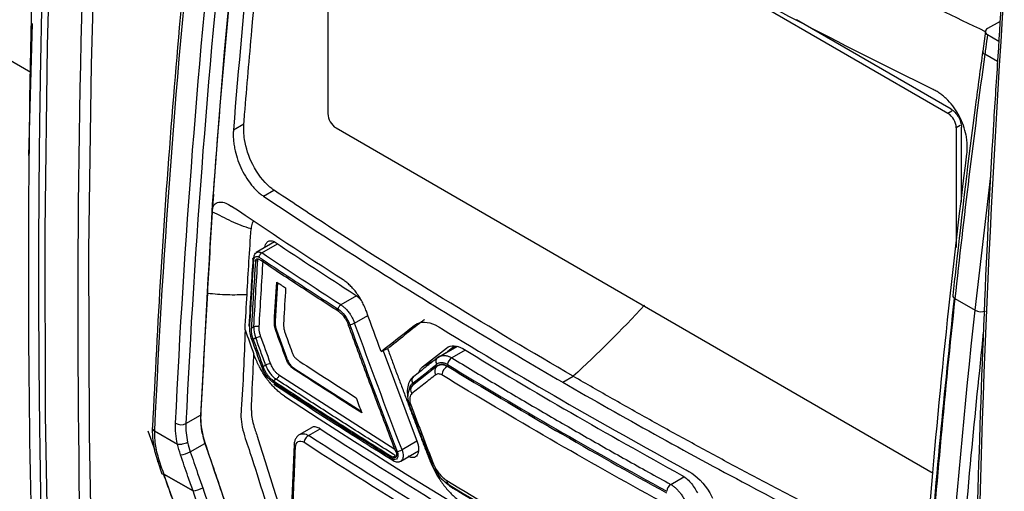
# Model space of a CAD drawing. Header units: millimetres. Extents: x -1111 to 1147, y -743 to 1146.
# Tile 180 of 203: x 824 to 891, y 824 to 856. Entities that reach past the tile are written whole.
import ezdxf

# ---------------------------------------------------------------- set-up
doc = ezdxf.new("R2010")
doc.units = ezdxf.units.MM

msp = doc.modelspace()

# ---------------------------------------------------------------- linework, layer by layer
at = {"color": 250, "linetype": 'Continuous', "lineweight": 25}
for p, q in [((824.627, 852.574), (782.586, 876.844)), ((890.617, 853.315), (889.748, 853.816)), ((887.506, 849.937), (887.235, 849.781)), ((888.071, 848.957), (887.8, 848.801)), ((889.089, 836.36), (890.166, 845.516)), ((840.392, 840.261), (841.474, 840.884)), ((846.852, 837.331), (845.797, 836.723)), ((846.731, 835.483), (847.637, 836.004)), ((852.408, 833.146), (853.713, 833.898)), ((854.284, 833.644), (853.363, 833.113)), ((851.376, 832.494), (852.134, 832.931)), ((841.568, 831.944), (849.481, 826.886)), ((850.984, 827.423), (849.967, 826.838)), ((868.311, 824.484), (869.213, 825.004))]:
    msp.add_line(p, q, dxfattribs=at)
at = {"color": 7, "linetype": 'Continuous', "lineweight": 25}
for p, q in [((887.235, 849.781), (845.487, 873.881)), ((844.921, 873.554), (844.899, 849.764)), ((824.714, 855.903), (824.479, 846.919)), ((887.447, 850.067), (876.894, 856.159)), ((890.795, 856.052), (889.936, 855.557)), ((889.792, 855.375), (889.604, 854.017)), ((889.93, 855.146), (890.707, 854.698)), ((838.458, 848.664), (839.171, 849.074)), ((845.464, 848.784), (886.229, 825.251)), ((887.8, 848.801), (887.792, 840.628)), ((888.149, 843.727), (888.153, 848.841)), ((837.064, 844.3), (837.099, 844.279)), ((840.511, 844.134), (841.223, 844.544)), ((836.99, 843.076), (837.025, 843.055)), ((836.992, 843.267), (837.027, 843.247)), ((841.264, 841.016), (840.013, 840.296)), ((840.122, 839.778), (839.957, 839.684)), ((841.467, 838.248), (841.304, 835.616)), ((887.711, 837.156), (889.089, 836.36)), ((841.304, 835.616), (841.253, 835.587)), ((839.685, 835.133), (839.85, 835.228)), ((841.405, 834.997), (841.354, 834.968)), ((841.405, 834.997), (842.081, 833.142)), ((839.984, 834.473), (839.81, 834.373)), ((848.672, 833.601), (850.999, 827.382)), ((853.758, 833.896), (852.632, 833.248)), ((853.548, 833.903), (853.068, 833.526)), ((842.081, 833.142), (842.028, 833.111)), ((852.541, 833.224), (852.352, 833.102)), ((840.485, 832.515), (840.658, 832.616)), ((842.661, 832.359), (842.604, 832.326)), ((842.661, 832.359), (847.175, 829.474)), ((852.329, 832.523), (850.69, 831.234)), ((852.382, 832.557), (852.329, 832.523)), ((841.378, 831.658), (841.192, 831.549)), ((860.945, 831.447), (861.654, 831.856)), ((850.417, 830.032), (850.46, 829.908)), ((835.214, 828.626), (836.214, 829.202)), ((832.623, 828.136), (833.092, 826.827)), ((832.923, 828.359), (832.922, 828.323)), ((833.068, 828.133), (834.642, 827.224)), ((843.781, 828.35), (842.946, 827.869)), ((843.588, 827.817), (844.382, 828.274)), ((834.642, 827.224), (834.642, 827.224)), ((835.51, 826.7), (836.511, 827.277)), ((842.601, 827.196), (842.395, 822.146)), ((849.879, 826.071), (851.095, 826.772)), ((849.341, 826.34), (849.527, 826.448)), ((833.294, 826.04), (833.581, 825.212)), ((851.967, 825.967), (851.968, 825.965)), ((833.581, 825.212), (833.581, 825.211)), ((835.701, 824.037), (833.7, 825.192)), ((833.7, 825.192), (835.701, 824.037)), ((853.133, 824.492), (853.125, 824.497))]:
    msp.add_line(p, q, dxfattribs=at)
at = {"color": 7, "linetype": 'Continuous', "lineweight": 25, "flags": 128}
for points in [[(826.288, 804.524), (825.865, 816.82), (825.637, 829.237), (825.606, 841.769), (825.772, 854.413), (826.134, 867.165), (826.693, 880.021), (827.447, 892.977), (828.398, 906.028)], [(831.321, 904.123), (830.418, 891.671), (829.663, 878.715), (829.104, 865.859), (828.742, 853.107), (828.576, 840.462), (828.607, 827.93), (828.835, 815.514), (829.045, 808.691)], [(841.241, 883.45), (840.561, 878.491), (839.926, 873.55), (839.336, 868.626), (838.791, 863.721), (838.291, 858.835), (837.837, 853.97), (837.428, 849.124), (837.064, 844.3)], [(837.064, 844.3), (837.055, 844.171), (837.046, 844.042), (837.037, 843.912), (837.027, 843.783), (837.018, 843.654), (837.01, 843.525), (837.001, 843.396), (836.992, 843.267)], [(833.7, 825.192), (833.645, 825.189), (833.606, 825.194), (833.584, 825.206), (833.581, 825.211)]]:
    msp.add_lwpolyline(points, dxfattribs=at)
at = {"color": 250, "linetype": 'Continuous', "lineweight": 25, "flags": 128}
for points in [[(850.417, 830.032), (850.42, 830.025), (850.442, 830.012), (850.48, 830.004), (850.533, 830.003)], [(850.458, 829.908), (850.46, 829.905), (850.478, 829.902), (850.513, 829.905), (850.562, 829.915)], [(833.7, 825.192), (833.645, 825.19), (833.606, 825.194), (833.584, 825.206), (833.581, 825.212)]]:
    msp.add_lwpolyline(points, dxfattribs=at)
at = {"color": 250, "linetype": 'Continuous', "lineweight": 25}
for centre, radius, start, end in [((889.826, 854.027), 0.225, 181.74404, 249.59961), ((887.794, 837.37), 0.23, 182.69173, 248.78331), ((852.622, 832.212), 0.428, 133.30242, 215.75447), ((850.983, 830.921), 0.429, 133.13887, 215.59443), ((833.142, 828.342), 0.221, 184.56546, 250.51622), ((852.009, 826.099), 0.14, 252.97773, 296.48895), ((853.295, 824.704), 0.267, 171.07638, 230.72444), ((853.535, 824.379), 0.169, 190.8926, 237.05326)]:
    msp.add_arc(centre, radius, start, end, dxfattribs=at)
at = {"color": 7, "linetype": 'Continuous', "lineweight": 25}
for centre, radius, start, end in [((846.126, 849.818), 1.228, 182.54264, 237.38675), ((886.573, 848.746), 1.228, 2.54264, 57.38675), ((889.505, 837.131), 0.876, 241.69431, 289.21965), ((852.607, 832.875), 0.336, 126.18474, 216.04101), ((853.679, 832.594), 0.608, 121.28367, 174.3989), ((853.431, 831.88), 0.749, 118.46138, 174.70682), ((850.968, 831.585), 0.337, 126.04828, 215.86777), ((834.885, 829.365), 0.809, 242.20548, 293.9941), ((834.518, 828.678), 2.213, 278.64456, 296.63573), ((834.206, 825.171), 0.506, 177.60608, 177.66658), ((835.372, 826.193), 2.181, 278.6612, 296.93135), ((835.371, 826.202), 2.19, 278.65686, 296.85264), ((836.207, 824.016), 0.506, 177.60609, 177.66658), ((868.668, 823.96), 0.634, 124.22912, 174.9255)]:
    msp.add_arc(centre, radius, start, end, dxfattribs=at)
for points in [[(828.131, 917.803), (825.921, 893.538), (824.706, 869.721), (824.494, 846.469)], [(828.552, 803.194), (827.854, 819.539), (827.512, 852.807), (829.26, 887.224), (830.66, 904.721)], [(841.119, 874.382), (840.024, 865.722), (839.137, 857.144), (838.458, 848.664)], [(891.896, 869.371), (890.495, 851.874), (888.747, 817.458), (889.09, 784.19), (889.788, 767.846)], [(836.056, 866.975), (834.63, 853.842), (833.651, 840.9), (833.069, 828.163)], [(834.508, 828.649), (835.096, 840.973), (836.057, 853.486), (837.435, 866.179)], [(838.139, 866.123), (836.762, 853.441), (835.802, 840.939), (835.214, 828.626)], [(889.748, 853.816), (888.988, 848.231), (888.31, 842.677), (887.711, 837.156)], [(885.866, 821.3), (886.545, 829.78), (887.432, 838.359), (888.527, 847.018)], [(824.494, 846.469), (824.472, 844.008), (824.461, 841.554), (824.461, 839.106)], [(837.099, 844.279), (837.075, 843.935), (837.051, 843.591), (837.027, 843.247)], [(836.99, 843.076), (836.691, 838.086), (836.432, 833.462), (836.214, 829.202)], [(836.701, 837.518), (836.805, 839.338), (836.912, 841.167), (837.025, 843.055)], [(836.992, 843.267), (836.994, 843.205), (836.994, 843.141), (836.99, 843.076)], [(837.025, 843.055), (837.029, 843.121), (837.03, 843.185), (837.027, 843.247)], [(845.954, 838.422), (843.372, 840.075), (840.831, 841.748), (838.33, 843.442)], [(839.386, 837.433), (839.472, 838.924), (839.565, 840.419), (839.664, 841.916)], [(841.309, 840.993), (843.089, 839.803), (844.89, 838.623), (846.711, 837.454)], [(845.797, 836.723), (843.975, 837.892), (842.174, 839.071), (840.392, 840.261)], [(840.216, 835.208), (840.299, 836.72), (840.39, 838.236), (840.488, 839.755)], [(824.461, 839.106), (824.461, 827.743), (824.703, 816.519), (825.186, 805.449)], [(841.253, 835.587), (841.304, 836.484), (841.358, 837.383), (841.414, 838.283)], [(841.414, 838.283), (841.617, 838.148), (841.82, 838.013), (842.023, 837.879)], [(842.023, 837.879), (841.977, 837.122), (841.931, 836.366), (841.888, 835.612)], [(839.253, 835.024), (839.295, 835.826), (839.34, 836.629), (839.386, 837.433)], [(848.54, 833.541), (848.202, 834.454), (847.867, 835.368), (847.534, 836.284)], [(866.528, 836.705), (864.94, 834.996), (863.314, 833.378), (861.654, 831.856)], [(886.102, 797.544), (886.684, 810.283), (887.663, 823.225), (889.089, 836.36)], [(849.967, 826.838), (848.864, 829.708), (847.786, 832.59), (846.731, 835.483)], [(839.253, 835.024), (839.451, 834.473), (839.65, 833.923), (839.849, 833.373)], [(839.715, 834.375), (839.611, 834.663), (839.561, 834.961), (839.576, 835.221)], [(839.85, 835.228), (839.84, 834.997), (839.887, 834.731), (839.984, 834.473)], [(842.028, 833.111), (841.802, 833.73), (841.577, 834.348), (841.354, 834.968)], [(846.402, 835.368), (847.456, 832.473), (848.536, 829.59), (849.639, 826.718)], [(848.54, 833.541), (849.285, 834.129), (850.035, 834.72), (850.79, 835.314)], [(840.389, 832.516), (840.163, 833.136), (839.938, 833.755), (839.715, 834.375)], [(840.991, 832.732), (840.765, 833.35), (840.541, 833.969), (840.317, 834.588)], [(842.006, 834.738), (842.152, 834.335), (842.299, 833.932), (842.446, 833.53)], [(851.376, 832.494), (851.919, 832.922), (852.465, 833.351), (853.014, 833.782)], [(854.107, 833.746), (858.963, 830.797), (863.946, 827.92), (869.055, 825.117)], [(842.989, 832.87), (844.263, 832.039), (845.545, 831.213), (846.838, 830.392)], [(847.218, 829.359), (845.666, 830.341), (844.128, 831.33), (842.604, 832.326)], [(850.695, 831.388), (851.239, 831.816), (851.786, 832.246), (852.335, 832.678)], [(853.074, 832.653), (857.935, 829.701), (862.922, 826.822), (868.036, 824.016)], [(849.33, 826.23), (846.57, 827.945), (843.852, 829.683), (841.176, 831.442)], [(867.652, 823.309), (862.538, 826.115), (857.547, 828.996), (852.685, 831.949)], [(841.936, 830.51), (854.575, 822.197), (868.146, 814.362), (882.548, 807.065)], [(846.838, 830.392), (846.964, 830.047), (847.091, 829.703), (847.218, 829.359)], [(839.684, 829.529), (839.674, 829.235), (839.734, 828.903), (839.824, 828.575)], [(834.642, 827.224), (834.531, 827.723), (834.486, 828.199), (834.508, 828.649)], [(835.214, 828.626), (835.193, 828.223), (835.231, 827.8), (835.328, 827.355)], [(844.382, 828.274), (847.486, 826.259), (850.645, 824.273), (853.857, 822.315)], [(853.065, 821.859), (849.852, 823.816), (846.693, 825.802), (843.588, 827.817)], [(834.851, 826.491), (834.766, 826.735), (834.697, 826.981), (834.642, 827.224)], [(835.328, 827.355), (835.375, 827.137), (835.436, 826.919), (835.51, 826.7)], [(842.489, 821.992), (842.558, 823.665), (842.625, 825.34), (842.694, 827.011)], [(843.289, 827.353), (846.397, 825.336), (849.559, 823.348), (852.775, 821.389)], [(849.967, 826.838), (850.024, 826.697), (850.054, 826.55), (850.049, 826.423)], [(849.328, 826.219), (849.329, 826.222), (849.329, 826.226), (849.33, 826.23)], [(849.558, 826.682), (849.583, 826.616), (849.596, 826.546), (849.593, 826.486)], [(853.031, 824.745), (857.422, 822.096), (861.913, 819.503), (866.501, 816.968)]]:
    msp.add_open_spline(points, degree=3, dxfattribs=at)
for points, knots in [([(827.958, 906.971), (827.894, 906.17), (827.766, 904.569), (827.583, 902.17), (827.407, 899.775), (827.237, 897.384), (827.073, 894.996), (826.917, 892.611), (826.766, 890.23), (826.623, 887.852), (826.486, 885.477), (826.356, 883.106), (826.233, 880.739), (826.116, 878.374), (826.006, 876.014), (825.903, 873.656), (825.806, 871.302), (825.716, 868.952), (825.633, 866.605), (825.556, 864.261), (825.486, 861.92), (825.423, 859.584), (825.366, 857.25), (825.316, 854.92), (825.273, 852.593), (825.236, 850.27), (825.206, 847.95), (825.183, 845.634), (825.166, 843.321), (825.156, 841.011), (825.155, 839.474), (825.154, 838.706)], [0, 0, 0, 0, 0.0345067, 0.0690083, 0.1035051, 0.1379975, 0.172486, 0.2069708, 0.2414525, 0.2759312, 0.3104075, 0.3448818, 0.3793543, 0.4138254, 0.4482957, 0.4827653, 0.5172348, 0.5517044, 0.5861746, 0.6206458, 0.6551183, 0.6895925, 0.7240688, 0.7585476, 0.7930292, 0.8275141, 0.8620025, 0.896495, 0.9309918, 0.9654933, 1, 1, 1, 1]), ([(837.099, 844.279), (837.383, 848.288), (838.08, 856.759), (839.457, 869.808), (840.632, 878.875), (841.276, 883.43)], [0, 0, 0, 0, 0.2270884, 0.4770884, 0.7270884, 0.7270884, 0.7270884, 0.7270884]), ([(839.177, 849.071), (839.188, 849.287), (839.366, 851.41), (839.903, 857.783), (840.748, 865.931), (841.544, 872.417), (841.811, 874.58), (841.844, 874.792)], [0.3515546, 0.3515546, 0.3515546, 0.3515546, 0.3589463, 0.4254874, 0.5733642, 0.6399419, 0.6473367, 0.6473367, 0.6473367, 0.6473367]), ([(891.753, 869.589), (891.576, 867.359), (891.154, 862.03), (890.83, 856.748), (890.641, 853.676)], [0, 0, 0, 0, 0.418559, 1, 1, 1, 1]), ([(835.928, 867.184), (835.705, 865.14), (835.086, 859.46), (834.264, 850.04), (833.464, 839.132), (833.104, 831.888), (832.929, 828.367)], [0, 0, 0, 0, 0.1556885, 0.4324672, 0.7241547, 1, 1, 1, 1]), ([(886.231, 851.408), (883.033, 852.967), (875.486, 856.781), (868.221, 860.775), (864.089, 863.16), (864.089, 863.16)], [0.0709066, 0.0709066, 0.0709066, 0.0709066, 0.25, 0.5, 0.500022, 0.500022, 0.500022, 0.500022]), ([(889.93, 855.146), (889.89, 854.855), (889.85, 854.563), (889.81, 854.272), (889.789, 854.12), (889.769, 853.968), (889.748, 853.816)], [0, 0, 0, 0, 0.001, 0.001, 0.001, 0.001521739, 0.001521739, 0.001521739, 0.001521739]), ([(889.936, 855.557), (889.842, 855.503), (889.787, 855.428), (889.784, 855.276), (889.836, 855.2), (889.93, 855.146)], [0, 0, 0, 0, 0.5, 0.5, 1, 1, 1, 1]), ([(889.608, 854.019), (889.442, 852.801), (888.766, 847.836), (888.1, 842.286), (887.633, 837.972), (887.566, 837.359)], [0, 0, 0, 0, 0.218179, 0.88903, 1, 1, 1, 1]), ([(890.641, 853.676), (890.538, 852.131), (890.127, 845.961), (889.635, 835.279), (889.17, 821.638), (888.938, 808.122), (888.948, 794.745), (889.05, 785.57), (889.207, 780.893), (889.217, 780.589)], [0, 0, 0, 0, 0.0618364, 0.2468961, 0.4319563, 0.6170169, 0.8020779, 0.9871392, 1, 1, 1, 1]), ([(888.527, 847.018), (888.534, 847.077), (888.547, 847.193), (888.556, 847.371), (888.556, 847.551), (888.549, 847.734), (888.532, 847.918), (888.507, 848.105), (888.447, 848.448), (888.31, 848.949), (888.032, 849.583), (887.672, 850.171), (887.31, 850.6), (886.996, 850.899), (886.749, 851.097), (886.494, 851.27), (886.319, 851.362), (886.231, 851.408)], [0, 0, 0, 0, 0.036193, 0.072076, 0.107759, 0.143356, 0.178978, 0.214741, 0.250755, 0.375656, 0.500256, 0.625076, 0.749837, 0.812611, 0.87481, 0.937064, 1, 1, 1, 1]), ([(887.447, 850.067), (887.632, 849.96), (887.816, 849.765), (888.078, 849.312), (888.154, 849.055), (888.153, 848.841)], [0, 0, 0, 0, 0.5, 0.5, 1, 1, 1, 1]), ([(841.224, 844.547), (841.129, 844.613), (840.581, 845.004), (840.085, 845.672), (839.504, 846.83), (839.312, 847.425), (839.158, 848.377), (839.159, 848.729), (839.177, 849.071), (839.177, 849.071)], [0.64733674, 0.64733674, 0.64733674, 0.64733674, 0.65166476, 0.67236806, 0.67236806, 0.69049425, 0.69049425, 0.70219771, 0.70219946, 0.70219946, 0.70219946, 0.70219946]), ([(838.458, 848.664), (838.454, 848.607), (838.447, 848.493), (838.444, 848.317), (838.449, 848.139), (838.461, 847.958), (838.48, 847.774), (838.507, 847.587), (838.568, 847.243), (838.698, 846.737), (838.948, 846.09), (839.266, 845.481), (839.581, 845.027), (839.853, 844.705), (840.066, 844.487), (840.286, 844.293), (840.436, 844.187), (840.511, 844.134)], [0, 0, 0, 0, 0.036062, 0.071854, 0.107489, 0.143079, 0.178739, 0.214583, 0.250723, 0.375444, 0.500215, 0.625071, 0.749835, 0.812747, 0.875004, 0.937217, 1, 1, 1, 1]), ([(861.654, 831.856), (856.018, 835.137), (849.248, 839.235), (842.669, 843.586), (841.354, 844.457), (841.224, 844.547)], [0.7021995, 0.7021995, 0.7021995, 0.7021995, 0.9404274, 0.9940428, 1, 1, 1, 1]), ([(837.027, 843.247), (837.044, 843.325), (837.069, 843.396), (837.133, 843.518), (837.173, 843.571), (837.309, 843.694), (837.424, 843.733), (837.668, 843.74), (837.8, 843.71), (838.063, 843.606), (838.197, 843.532), (838.33, 843.442)], [0, 0, 0, 0, 0.125, 0.125, 0.25, 0.25, 0.5, 0.5, 0.75, 0.75, 1, 1, 1, 1]), ([(840.511, 844.134), (843.235, 842.315), (849.891, 838.002), (856.815, 833.831), (860.945, 831.447)], [0.500022, 0.500022, 0.500022, 0.500022, 0.678322, 0.9283, 0.9283, 0.9283, 0.9283]), ([(839.664, 841.916), (839.434, 841.979), (839.207, 842.051), (838.763, 842.219), (838.544, 842.313), (838.112, 842.517), (837.896, 842.625), (837.466, 842.847), (837.247, 842.954), (837.025, 843.055)], [0, 0, 0, 0, 0.25, 0.25, 0.5, 0.5, 0.75, 0.75, 1, 1, 1, 1]), ([(839.82, 842.461), (839.766, 842.35), (839.689, 842.191), (839.67, 841.98), (839.664, 841.916)], [0, 0, 0, 0, 0.700386, 1, 1, 1, 1]), ([(840.611, 840.64), (840.622, 840.71), (840.646, 840.869), (840.768, 841.032), (840.945, 841.113), (841.136, 841.093), (841.259, 841.022), (841.309, 840.993)], [0, 0, 0, 0, 0.174784, 0.399881, 0.624263, 0.848303, 1, 1, 1, 1]), ([(839.86, 839.954), (839.864, 839.996), (839.872, 840.078), (839.921, 840.204), (839.973, 840.293), (840.027, 840.304), (840.028, 840.304)], [0, 0, 0, 0, 0.261572, 0.515573, 0.998792, 1, 1, 1, 1]), ([(840.392, 840.261), (840.38, 840.254), (840.358, 840.242), (840.328, 840.218), (840.304, 840.194), (840.286, 840.174), (840.274, 840.158), (840.267, 840.148), (840.246, 840.117), (840.216, 840.059), (840.207, 840.005), (840.202, 839.979)], [0, 0, 0, 0, 0.1248373, 0.2360934, 0.3300574, 0.4043994, 0.457912, 0.4901088, 0.5008586, 0.7593593, 1, 1, 1, 1]), ([(839.789, 839.896), (839.745, 839.2), (839.648, 837.661), (839.561, 836.127), (839.513, 835.288)], [0, 0, 0, 0, 0.452479, 1, 1, 1, 1]), ([(839.576, 835.221), (839.594, 835.538), (839.636, 836.295), (839.707, 837.497), (839.78, 838.698), (839.828, 839.459), (839.848, 839.774)], [0, 0, 0, 0, 0.209174, 0.500001, 0.792573, 1, 1, 1, 1]), ([(839.957, 839.684), (839.91, 838.924), (839.814, 837.405), (839.728, 835.89), (839.685, 835.133)], [0, 0, 0, 0, 0.500123, 1, 1, 1, 1]), ([(839.787, 839.868), (839.787, 839.868), (839.782, 839.885), (839.804, 839.918), (839.842, 839.942), (839.86, 839.954)], [0, 0, 0, 0, 0.000314, 0.518087, 1, 1, 1, 1]), ([(839.848, 839.774), (839.856, 839.884), (839.898, 839.971), (840.028, 840.047), (840.116, 840.036), (840.202, 839.979)], [0, 0, 0, 0, 0.5, 0.5, 1, 1, 1, 1]), ([(839.85, 835.228), (839.893, 835.985), (839.979, 837.499), (840.074, 839.019), (840.122, 839.778)], [0, 0, 0, 0, 0.4999533, 1, 1, 1, 1]), ([(839.957, 839.684), (839.959, 839.701), (839.963, 839.734), (839.977, 839.777), (839.997, 839.813), (840.022, 839.84), (840.053, 839.858), (840.088, 839.865), (840.126, 839.863), (840.165, 839.851), (840.192, 839.835), (840.205, 839.827)], [0, 0, 0, 0, 0.1119, 0.223532, 0.334927, 0.446115, 0.557125, 0.667988, 0.778735, 0.889395, 1, 1, 1, 1]), ([(840.202, 839.979), (840.584, 839.725), (841.477, 839.13), (842.914, 838.185), (844.335, 837.259), (845.245, 836.674), (845.61, 836.439)], [0, 0, 0, 0, 0.213949, 0.499998, 0.799417, 1, 1, 1, 1]), ([(845.61, 836.29), (845.155, 836.582), (844.246, 837.168), (842.892, 838.05), (841.544, 838.936), (840.652, 839.53), (840.205, 839.827)], [0, 0, 0, 0, 0.249982, 0.499972, 0.749976, 1, 1, 1, 1]), ([(825.154, 838.706), (825.155, 837.896), (825.156, 836.277), (825.168, 833.853), (825.186, 831.433), (825.212, 829.018), (825.246, 826.607), (825.286, 824.201), (825.335, 821.799), (825.39, 819.401), (825.454, 817.008), (825.524, 814.619), (825.602, 812.235), (825.688, 809.855), (825.78, 807.48), (825.848, 805.9), (825.882, 805.11)], [0, 0, 0, 0, 0.07144, 0.142875, 0.214305, 0.285732, 0.357156, 0.428578, 0.5, 0.571422, 0.642844, 0.714268, 0.785695, 0.857125, 0.92856, 1, 1, 1, 1]), ([(847.534, 836.284), (847.513, 836.34), (847.471, 836.453), (847.4, 836.619), (847.324, 836.781), (847.243, 836.94), (847.156, 837.095), (847.064, 837.247), (846.967, 837.394), (846.831, 837.585), (846.653, 837.808), (846.428, 838.045), (846.195, 838.255), (846.034, 838.366), (845.954, 838.422)], [0, 0, 0, 0, 0.062972, 0.125357, 0.187384, 0.249281, 0.311283, 0.373618, 0.436516, 0.500195, 0.626124, 0.750228, 0.874267, 1, 1, 1, 1]), ([(875.886, 787.018), (875.838, 786.997), (875.621, 786.901), (875.157, 786.911), (874.304, 787.134), (872.767, 788.135), (867.964, 790.79), (860.757, 795.048), (853.206, 799.37), (848.648, 802.021), (846.455, 803.266), (845.241, 804.013), (844.453, 805), (843.972, 805.78), (843.491, 806.91), (842.858, 808.891), (841.162, 813.663), (839.53, 818.487), (838.056, 822.804), (837.425, 824.662), (836.793, 826.517), (836.163, 828.395), (836.299, 829.996), (836.437, 833.012), (836.584, 835.521), (836.701, 837.518)], [0, 0, 0, 0, 0.003253, 0.014515, 0.0258, 0.048741, 0.094726, 0.278664, 0.426734, 0.491885, 0.51748, 0.542657, 0.553917, 0.565228, 0.576619, 0.59945, 0.644311, 0.767609, 0.792017, 0.81666, 0.841612, 0.866576, 0.889371, 0.911944, 1, 1, 1, 1]), ([(836.701, 837.518), (836.923, 837.498), (837.146, 837.478), (837.592, 837.446), (837.816, 837.433), (838.265, 837.42), (838.49, 837.418), (838.939, 837.423), (839.163, 837.428), (839.388, 837.434)], [0, 0, 0, 0, 0.25, 0.25, 0.5, 0.5, 0.75, 0.75, 1, 1, 1, 1]), ([(846.711, 837.454), (846.865, 837.347), (847.049, 837.221), (847.197, 837.007), (847.22, 836.973)], [0, 0, 0, 0, 0.840685, 1, 1, 1, 1]), ([(884.783, 800.011), (885.115, 805.959), (885.626, 815.116), (886.677, 827.551), (887.346, 834.01), (887.675, 837.185)], [0, 0, 0, 0, 0.485197, 0.746904, 1, 1, 1, 1]), ([(887.711, 837.156), (887.021, 830.809), (886.437, 824.508), (885.465, 811.996), (885.077, 805.788), (884.783, 799.626)], [0, 0, 0, 0, 0.5, 0.5, 1, 1, 1, 1]), ([(845.61, 836.439), (845.611, 836.451), (845.614, 836.477), (845.626, 836.512), (845.642, 836.555), (845.673, 836.612), (845.728, 836.679), (845.774, 836.709), (845.797, 836.723)], [0, 0, 0, 0, 0.11737, 0.241132, 0.317543, 0.500728, 0.759307, 1, 1, 1, 1]), ([(845.61, 836.439), (845.77, 836.336), (845.929, 836.182), (846.203, 835.812), (846.319, 835.594), (846.402, 835.368)], [0, 0, 0, 0, 0.5, 0.5, 1, 1, 1, 1]), ([(845.61, 836.29), (845.637, 836.272), (845.691, 836.235), (845.773, 836.167), (845.856, 836.088), (845.94, 835.996), (846.025, 835.888), (846.12, 835.749), (846.227, 835.562), (846.288, 835.411), (846.322, 835.327)], [0, 0, 0, 0, 0.092217, 0.188328, 0.288336, 0.392243, 0.500052, 0.624863, 0.791534, 1, 1, 1, 1]), ([(845.797, 836.723), (845.825, 836.704), (845.884, 836.665), (845.973, 836.595), (846.063, 836.516), (846.154, 836.425), (846.245, 836.324), (846.334, 836.213), (846.426, 836.083), (846.525, 835.924), (846.635, 835.721), (846.697, 835.566), (846.731, 835.483)], [0, 0, 0, 0, 0.076464, 0.155668, 0.237613, 0.3223, 0.409731, 0.499906, 0.589188, 0.702308, 0.839251, 1, 1, 1, 1]), ([(841.354, 834.968), (841.316, 835.074), (841.287, 835.181), (841.253, 835.391), (841.247, 835.492), (841.253, 835.587)], [0, 0, 0, 0, 0.5, 0.5, 1, 1, 1, 1]), ([(841.304, 835.616), (841.301, 835.562), (841.301, 835.506), (841.305, 835.448), (841.309, 835.394), (841.316, 835.338), (841.327, 835.282), (841.344, 835.188), (841.371, 835.091), (841.405, 834.997)], [0, 0, 0, 0, 0.284605, 0.284605, 0.284605, 0.551626, 0.551626, 0.551626, 1, 1, 1, 1]), ([(841.888, 835.612), (841.88, 835.476), (841.873, 835.338), (841.899, 835.118), (841.913, 835.043), (841.954, 834.89), (841.979, 834.814), (842.006, 834.738)], [0, 0, 0, 0, 0.5, 0.5, 0.75, 0.75, 1, 1, 1, 1]), ([(846.402, 835.368), (846.436, 835.376), (846.494, 835.393), (846.622, 835.438), (846.688, 835.464), (846.731, 835.483)], [0, 0, 0, 0, 0.5, 0.5, 1, 1, 1, 1]), ([(851.5, 835.723), (851.429, 835.673), (851.363, 835.615), (850.518, 834.951), (849.747, 834.343), (848.982, 833.739)], [0, 0, 0, 0, 0.010653, 0.010653, 0.1315586, 0.1315586, 0.1315586, 0.1315586]), ([(850.79, 835.314), (850.857, 835.366), (851.31, 835.646), (851.916, 835.551), (852.425, 835.256)], [0.1209056, 0.1209056, 0.1209056, 0.1209056, 0.13155891, 0.18875625, 0.18875625, 0.18875625, 0.18875625]), ([(839.253, 835.024), (839.188, 833.207), (839.115, 831.162), (838.946, 828.945), (839.147, 827.928), (839.775, 826.164), (841.471, 820.592), (843.28, 815.028), (844.973, 810.007), (845.338, 808.734), (845.845, 807.786), (846.464, 806.947), (848.51, 805.617), (853.241, 802.76), (860.517, 798.413), (867.631, 794.419), (872.061, 791.99), (873.987, 790.966), (874.97, 790.413), (875.843, 790.033), (876.499, 790.088), (877.104, 790.394), (877.583, 791.183), (879.434, 793.522), (881.621, 796.506), (883.82, 799.364), (884.62, 800.421), (884.805, 800.658), (884.824, 800.683)], [0, 0, 0, 0, 0.06894, 0.077529, 0.08601, 0.103243, 0.137712, 0.275586, 0.292821, 0.310008, 0.318494, 0.326939, 0.343905, 0.412842, 0.550698, 0.676148, 0.731351, 0.74581, 0.760269, 0.774525, 0.782978, 0.791434, 0.808616, 0.825851, 0.93684, 0.985675, 0.998466, 1, 1, 1, 1]), ([(839.515, 835.316), (839.517, 835.298), (839.522, 835.264), (839.558, 835.235), (839.576, 835.221)], [0, 0, 0, 0, 0.515972, 1, 1, 1, 1]), ([(839.81, 834.373), (839.798, 834.409), (839.774, 834.479), (839.745, 834.58), (839.723, 834.675), (839.7, 834.801), (839.683, 834.956), (839.682, 835.077), (839.685, 835.133), (839.685, 835.133)], [0, 0, 0, 0, 0.1385628, 0.2681156, 0.3886582, 0.5001904, 0.7581349, 0.9991351, 1, 1, 1, 1]), ([(840.216, 835.208), (840.176, 835.234), (840.108, 835.257), (839.963, 835.265), (839.893, 835.25), (839.85, 835.228)], [0, 0, 0, 0, 0.5, 0.5, 1, 1, 1, 1]), ([(840.317, 834.588), (840.305, 834.624), (840.281, 834.695), (840.253, 834.801), (840.232, 834.906), (840.219, 835.009), (840.213, 835.11), (840.215, 835.175), (840.216, 835.208)], [0, 0, 0, 0, 0.168683, 0.334253, 0.498423, 0.662951, 0.829583, 1, 1, 1, 1]), ([(849.558, 826.682), (849.337, 827.258), (848.896, 828.409), (848.242, 830.138), (847.595, 831.867), (846.955, 833.596), (846.533, 834.75), (846.322, 835.327)], [0, 0, 0, 0, 0.200605, 0.400903, 0.6009, 0.800597, 1, 1, 1, 1]), ([(852.425, 835.256), (852.503, 835.211), (852.58, 835.161), (858.047, 831.821), (863.598, 828.617), (869.384, 825.461), (869.466, 825.418), (869.548, 825.371)], [0.1887562, 0.1887562, 0.1887562, 0.1887562, 0.1974872, 0.1974872, 0.8025154, 0.8025154, 0.8112462, 0.8112462, 0.8112462, 0.8112462]), ([(839.81, 834.373), (839.922, 834.064), (840.146, 833.444), (840.372, 832.825), (840.485, 832.515)], [0, 0, 0, 0, 0.499847, 1, 1, 1, 1]), ([(839.984, 834.473), (840.028, 834.493), (840.094, 834.518), (840.225, 834.564), (840.284, 834.581), (840.317, 834.588)], [0, 0, 0, 0, 0.5, 0.5, 1, 1, 1, 1]), ([(840.658, 832.616), (840.545, 832.925), (840.32, 833.544), (840.096, 834.164), (839.984, 834.473)], [0, 0, 0, 0, 0.500161, 1, 1, 1, 1]), ([(842.446, 833.53), (842.474, 833.454), (842.504, 833.38), (842.578, 833.239), (842.624, 833.173), (842.723, 833.065), (842.776, 833.021), (842.882, 832.941), (842.936, 832.905), (842.989, 832.87)], [0, 0, 0, 0, 0.25, 0.25, 0.5, 0.5, 0.75, 0.75, 1, 1, 1, 1]), ([(848.54, 833.541), (848.562, 833.552), (848.606, 833.574), (848.667, 833.603), (848.725, 833.629), (848.797, 833.661), (848.881, 833.697), (848.947, 833.725), (848.982, 833.739)], [0, 0, 0, 0, 0.119329, 0.24262, 0.369579, 0.499727, 0.743962, 1, 1, 1, 1]), ([(848.982, 833.739), (849.033, 833.601), (849.135, 833.325), (849.288, 832.912), (849.441, 832.5), (849.594, 832.09), (849.747, 831.681), (849.9, 831.273), (850.053, 830.867), (850.205, 830.462), (850.358, 830.058), (850.51, 829.656), (850.662, 829.254), (850.814, 828.855), (850.966, 828.456), (851.118, 828.059), (851.269, 827.664), (851.421, 827.269), (851.572, 826.876), (851.724, 826.484), (851.873, 826.094), (852.035, 825.71), (852.221, 825.34), (852.426, 824.985), (852.648, 824.649), (852.886, 824.334), (853.136, 824.042), (853.398, 823.775), (853.668, 823.537), (853.945, 823.328), (854.226, 823.152), (854.507, 822.984), (854.788, 822.815), (855.068, 822.647), (855.348, 822.479), (855.627, 822.313), (855.905, 822.146), (856.183, 821.981), (856.46, 821.816), (856.737, 821.652), (857.013, 821.488), (857.288, 821.326), (857.562, 821.164), (857.836, 821.002), (858.11, 820.841), (858.382, 820.681), (858.654, 820.522), (858.926, 820.363), (859.196, 820.205), (859.466, 820.047), (859.736, 819.89), (860.005, 819.734), (860.273, 819.579), (860.54, 819.424), (860.807, 819.269), (861.073, 819.116), (861.338, 818.963), (861.603, 818.811), (861.867, 818.659), (862.13, 818.508), (862.393, 818.358), (862.655, 818.208), (862.916, 818.059), (863.177, 817.911), (863.436, 817.763), (863.696, 817.616), (863.954, 817.469), (864.212, 817.324), (864.469, 817.178), (864.725, 817.034), (864.981, 816.89), (865.236, 816.747), (865.49, 816.604), (865.744, 816.462), (865.996, 816.32), (866.249, 816.18), (866.5, 816.04), (866.751, 815.9), (867, 815.761), (867.25, 815.623), (867.498, 815.485), (867.746, 815.348), (867.992, 815.214), (868.237, 815.103), (868.479, 815.018), (868.717, 814.958), (868.948, 814.922), (869.173, 814.911), (869.39, 814.924), (869.598, 814.961), (869.796, 815.021), (869.982, 815.104), (870.157, 815.209), (870.318, 815.338), (870.467, 815.484), (870.613, 815.635), (870.759, 815.784), (870.905, 815.933), (871.051, 816.081), (871.196, 816.229), (871.34, 816.376), (871.484, 816.523), (871.628, 816.669), (871.771, 816.815), (871.914, 816.96), (872.057, 817.105), (872.199, 817.249), (872.34, 817.393), (872.481, 817.536), (872.622, 817.679), (872.762, 817.821), (872.902, 817.963), (873.042, 818.104), (873.181, 818.244), (873.319, 818.385), (873.457, 818.524), (873.595, 818.663), (873.732, 818.802), (873.868, 818.94), (874.005, 819.077), (874.095, 819.169), (874.141, 819.215)], [0, 0, 0, 0, 0.010142, 0.020255, 0.030339, 0.040394, 0.050419, 0.060415, 0.070382, 0.08032, 0.090229, 0.100109, 0.10996, 0.119781, 0.129574, 0.139337, 0.149072, 0.158777, 0.168453, 0.1781, 0.187715, 0.197252, 0.206704, 0.216094, 0.225437, 0.234743, 0.244024, 0.253288, 0.262549, 0.271822, 0.281124, 0.290422, 0.29969, 0.308929, 0.318139, 0.32732, 0.336472, 0.345594, 0.354687, 0.363751, 0.372786, 0.381791, 0.390768, 0.399715, 0.408633, 0.417522, 0.426381, 0.435212, 0.444013, 0.452785, 0.461528, 0.470242, 0.478927, 0.487582, 0.496209, 0.504806, 0.513374, 0.521913, 0.530423, 0.538904, 0.547355, 0.555778, 0.564171, 0.572535, 0.58087, 0.589176, 0.597453, 0.605701, 0.61392, 0.622109, 0.63027, 0.638401, 0.646503, 0.654577, 0.662621, 0.670636, 0.678622, 0.686579, 0.694506, 0.702405, 0.710275, 0.718115, 0.725914, 0.733643, 0.741309, 0.748923, 0.756494, 0.764029, 0.771534, 0.779012, 0.78647, 0.793914, 0.80135, 0.808789, 0.816236, 0.823668, 0.831072, 0.838446, 0.845791, 0.853106, 0.860393, 0.86765, 0.874878, 0.882077, 0.889247, 0.896387, 0.903499, 0.910581, 0.917634, 0.924658, 0.931653, 0.938619, 0.945556, 0.952463, 0.959341, 0.966191, 0.973011, 0.979802, 0.986564, 0.993296, 1, 1, 1, 1]), ([(853.014, 833.782), (853.155, 833.894), (853.331, 833.939), (853.704, 833.927), (853.906, 833.869), (854.107, 833.746)], [0, 0, 0, 0, 0.5, 0.5, 1, 1, 1, 1]), ([(839.684, 829.529), (839.726, 830.511), (839.78, 831.782), (839.845, 833.059), (839.86, 833.349)], [0, 0, 0, 0, 0.772192, 1, 1, 1, 1]), ([(840.238, 832.496), (840.208, 832.552), (840.15, 832.666), (840.067, 832.839), (839.989, 833.015), (839.916, 833.193), (839.872, 833.312), (839.849, 833.373)], [0, 0, 0, 0, 0.200474, 0.400254, 0.599797, 0.79956, 1, 1, 1, 1]), ([(842.604, 832.326), (842.545, 832.365), (842.486, 832.407), (842.371, 832.509), (842.314, 832.569), (842.213, 832.706), (842.168, 832.785), (842.091, 832.945), (842.059, 833.027), (842.028, 833.111)], [0, 0, 0, 0, 0.25, 0.25, 0.5, 0.5, 0.75, 0.75, 1, 1, 1, 1]), ([(842.081, 833.142), (842.124, 833.023), (842.173, 832.904), (842.235, 832.795), (842.282, 832.711), (842.339, 832.634), (842.4, 832.57), (842.482, 832.483), (842.572, 832.415), (842.661, 832.359)], [0, 0, 0, 0, 0.354997, 0.354997, 0.354997, 0.627865, 0.627865, 0.627865, 1, 1, 1, 1]), ([(850.77, 831.857), (851.042, 832.072), (851.586, 832.5), (852.135, 832.931), (852.408, 833.146)], [0, 0, 0, 0, 0.500659, 1, 1, 1, 1]), ([(853.074, 832.653), (853.052, 832.666), (853.008, 832.691), (852.94, 832.721), (852.861, 832.749), (852.772, 832.77), (852.675, 832.78), (852.581, 832.777), (852.492, 832.759), (852.408, 832.728), (852.359, 832.694), (852.335, 832.678)], [0, 0, 0, 0, 0.080844, 0.163876, 0.24962, 0.374061, 0.499976, 0.625729, 0.749975, 0.877604, 1, 1, 1, 1]), ([(852.408, 833.146), (852.427, 833.16), (852.465, 833.187), (852.526, 833.219), (852.592, 833.244), (852.66, 833.262), (852.731, 833.273), (852.804, 833.278), (852.879, 833.275), (852.955, 833.266), (853.032, 833.252), (853.084, 833.236), (853.11, 833.229)], [0, 0, 0, 0, 0.099632, 0.199842, 0.300499, 0.401425, 0.502408, 0.603216, 0.703609, 0.803351, 0.902216, 1, 1, 1, 1]), ([(853.363, 833.113), (853.85, 832.819), (854.822, 832.23), (856.291, 831.352), (857.767, 830.478), (859.25, 829.609), (860.741, 828.744), (862.24, 827.883), (863.746, 827.026), (865.26, 826.174), (866.781, 825.327), (867.801, 824.765), (868.311, 824.484)], [0, 0, 0, 0, 0.100015, 0.20002, 0.300018, 0.40001, 0.5, 0.59999, 0.699982, 0.79998, 0.899985, 1, 1, 1, 1]), ([(841.312, 831.021), (841.272, 831.062), (841.191, 831.143), (841.073, 831.272), (840.958, 831.407), (840.845, 831.548), (840.71, 831.727), (840.557, 831.948), (840.39, 832.215), (840.289, 832.402), (840.238, 832.496)], [0, 0, 0, 0, 0.100157, 0.199984, 0.299709, 0.399564, 0.499778, 0.66668, 0.833066, 1, 1, 1, 1]), ([(841.176, 831.442), (841.017, 831.546), (840.86, 831.7), (840.588, 832.071), (840.472, 832.29), (840.389, 832.516)], [0, 0, 0, 0, 0.5, 0.5, 1, 1, 1, 1]), ([(841.192, 831.549), (841.166, 831.567), (841.114, 831.603), (841.034, 831.67), (840.951, 831.749), (840.867, 831.842), (840.77, 831.966), (840.667, 832.123), (840.564, 832.314), (840.511, 832.448), (840.485, 832.515)], [0, 0, 0, 0, 0.089123, 0.183736, 0.28384, 0.389438, 0.500528, 0.666994, 0.833485, 1, 1, 1, 1]), ([(840.991, 832.732), (840.958, 832.724), (840.899, 832.707), (840.769, 832.661), (840.702, 832.635), (840.658, 832.616)], [0, 0, 0, 0, 0.5, 0.5, 1, 1, 1, 1]), ([(840.658, 832.616), (840.697, 832.515), (840.765, 832.367), (840.875, 832.182), (840.965, 832.053), (841.061, 831.934), (841.197, 831.791), (841.306, 831.705), (841.378, 831.658)], [0, 0, 0, 0, 0.000263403, 0.000395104, 0.000526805, 0.000658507, 0.000790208, 0.001053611, 0.001053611, 0.001053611, 0.001053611]), ([(841.568, 831.944), (841.544, 831.961), (841.496, 831.994), (841.427, 832.053), (841.36, 832.119), (841.296, 832.191), (841.221, 832.288), (841.14, 832.412), (841.056, 832.567), (841.013, 832.676), (840.991, 832.732)], [0, 0, 0, 0, 0.102915, 0.203652, 0.303083, 0.402113, 0.501662, 0.66763, 0.832321, 1, 1, 1, 1]), ([(851.12, 832.132), (851.124, 832.15), (851.167, 832.319), (851.277, 832.411), (851.376, 832.494)], [0, 0, 0, 0, 0.103013, 1, 1, 1, 1]), ([(852.382, 832.557), (852.418, 832.585), (852.46, 832.607), (852.546, 832.637), (852.592, 832.647), (852.736, 832.659), (852.839, 832.641), (852.944, 832.6)], [0, 0, 0, 0, 0.25, 0.25, 0.5, 0.5, 1, 1, 1, 1]), ([(852.95, 832.602), (852.931, 832.609), (852.889, 832.625), (852.822, 832.643), (852.746, 832.655), (852.662, 832.658), (852.572, 832.646), (852.477, 832.619), (852.42, 832.581), (852.39, 832.561)], [0, 0, 0, 0, 0.0910736, 0.1995974, 0.3249439, 0.4672772, 0.6277524, 0.805075, 1, 1, 1, 1]), ([(852.95, 832.601), (852.971, 832.592), (853.012, 832.574), (853.053, 832.55), (853.074, 832.538)], [0, 0, 0, 0, 0.507931, 1, 1, 1, 1]), ([(853.074, 832.538), (855.502, 831.064), (860.422, 828.151), (865.468, 825.311), (868.021, 823.909)], [0.399117, 0.399117, 0.399117, 0.399117, 1.531224, 2.663, 2.663, 2.663, 2.663]), ([(841.192, 831.549), (841.639, 831.256), (842.532, 830.671), (843.881, 829.797), (845.236, 828.927), (846.597, 828.061), (847.965, 827.198), (848.882, 826.626), (849.341, 826.34)], [0, 0, 0, 0, 0.1667948, 0.3335336, 0.50022, 0.6668575, 0.8334496, 1, 1, 1, 1]), ([(841.568, 831.944), (841.566, 831.931), (841.564, 831.906), (841.552, 831.871), (841.535, 831.828), (841.504, 831.77), (841.449, 831.702), (841.401, 831.672), (841.378, 831.658)], [0, 0, 0, 0, 0.117187, 0.240742, 0.316076, 0.500591, 0.759428, 1, 1, 1, 1]), ([(849.527, 826.448), (849.068, 826.735), (848.15, 827.307), (846.782, 828.17), (845.42, 829.036), (844.066, 829.907), (842.717, 830.78), (841.825, 831.366), (841.378, 831.658)], [0, 0, 0, 0, 0.166668, 0.333331, 0.499992, 0.666654, 0.833323, 1, 1, 1, 1]), ([(850.713, 831.813), (850.634, 831.73), (850.466, 831.554), (850.336, 831.144), (850.298, 830.767), (850.357, 830.541), (850.368, 830.499)], [0, 0, 0, 0, 0.274294, 0.582144, 0.92382, 1, 1, 1, 1]), ([(852.275, 831.962), (852.138, 831.854), (852, 831.746), (851.863, 831.639), (851.726, 831.531), (851.589, 831.423), (851.453, 831.316), (851.179, 831.101), (850.907, 830.886), (850.635, 830.672)], [0, 0, 0, 0, 0.000853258, 0.000853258, 0.000853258, 0.001706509, 0.001706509, 0.001706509, 0.003412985, 0.003412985, 0.003412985, 0.003412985]), ([(852.685, 831.949), (852.647, 831.972), (852.609, 831.987), (852.535, 832.009), (852.499, 832.016), (852.429, 832.018), (852.395, 832.013), (852.332, 831.996), (852.302, 831.983), (852.275, 831.962)], [0, 0, 0, 0, 0.25, 0.25, 0.5, 0.5, 0.75, 0.75, 1, 1, 1, 1]), ([(860.945, 831.447), (860.945, 831.447), (865.075, 829.063), (872.315, 825.057), (879.802, 821.207), (882.969, 819.627)], [0.0708633, 0.0708633, 0.0708633, 0.0708633, 0.0708854, 0.3208854, 0.500022, 0.500022, 0.500022, 0.500022]), ([(883.681, 820.037), (883.207, 820.274), (882.26, 820.747), (880.848, 821.462), (879.44, 822.18), (878.038, 822.901), (876.643, 823.626), (875.253, 824.355), (873.869, 825.088), (872.49, 825.824), (871.118, 826.564), (869.751, 827.307), (868.391, 828.054), (867.036, 828.804), (865.687, 829.559), (864.344, 830.316), (863.006, 831.078), (862.111, 831.592), (861.661, 831.852), (861.654, 831.856)], [0, 0, 0, 0, 0.0624586, 0.1249081, 0.1873499, 0.2497851, 0.3122152, 0.3746414, 0.4370651, 0.4994875, 0.5619099, 0.6243336, 0.6867601, 0.7491904, 0.811626, 0.8740682, 0.9365182, 0.9989774, 1, 1, 1, 1]), ([(841.224, 831.317), (842.533, 830.463), (845.237, 828.698), (848.003, 826.966), (849.43, 826.073)], [0, 0, 0, 0, 0.484376, 1, 1, 1, 1]), ([(841.936, 830.51), (841.894, 830.539), (841.809, 830.596), (841.683, 830.691), (841.558, 830.794), (841.434, 830.903), (841.353, 830.982), (841.312, 831.021)], [0, 0, 0, 0, 0.200388, 0.400117, 0.599653, 0.79946, 1, 1, 1, 1]), ([(850.689, 831.233), (850.689, 831.233), (850.611, 831.172), (850.447, 830.973), (850.351, 830.644), (850.343, 830.32), (850.402, 830.111), (850.423, 830.034)], [0, 0, 0, 0, 0.000009, 0.282039, 0.528195, 0.826701, 1, 1, 1, 1]), ([(850.635, 830.672), (850.563, 830.616), (850.515, 830.519), (850.479, 830.284), (850.492, 830.144), (850.533, 830.003)], [0, 0, 0, 0, 0.5, 0.5, 1, 1, 1, 1]), ([(850.459, 829.908), (850.521, 829.743), (851.017, 828.426), (851.529, 827.117), (851.978, 825.971)], [0, 0, 0, 0, 0.125032, 1, 1, 1, 1]), ([(850.533, 830.003), (850.537, 829.988), (850.542, 829.973), (850.547, 829.959), (850.549, 829.952), (850.552, 829.944), (850.554, 829.937), (850.557, 829.93), (850.56, 829.923), (850.562, 829.915)], [0, 0, 0, 0, 0.00004659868, 0.00004659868, 0.00004659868, 0.00006989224, 0.00006989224, 0.00006989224, 0.00009318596, 0.00009318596, 0.00009318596, 0.00009318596]), ([(850.562, 829.915), (850.687, 829.586), (850.812, 829.257), (850.937, 828.928), (851.062, 828.6), (851.188, 828.271), (851.313, 827.942), (851.439, 827.614), (851.565, 827.285), (851.691, 826.957), (851.818, 826.629), (851.944, 826.301), (852.071, 825.973)], [0, 0, 0, 0, 0.001060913, 0.001060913, 0.001060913, 0.002121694, 0.002121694, 0.002121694, 0.003182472, 0.003182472, 0.003182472, 0.004242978, 0.004242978, 0.004242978, 0.004242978]), ([(836.214, 829.202), (836.198, 828.902), (836.216, 828.59), (836.291, 828.105), (836.324, 827.94), (836.406, 827.609), (836.455, 827.443), (836.511, 827.277)], [0, 0, 0, 0, 0.5, 0.5, 0.75, 0.75, 1, 1, 1, 1]), ([(832.922, 828.324), (832.922, 828.318), (832.913, 827.97), (832.955, 827.209), (833.159, 826.432), (833.292, 826.042), (833.293, 826.04)], [0, 0, 0, 0, 0.008347, 0.494284, 0.99723, 1, 1, 1, 1]), ([(833.069, 828.163), (833.063, 828.167), (833.037, 828.182), (832.982, 828.223), (832.927, 828.289), (832.927, 828.343), (832.927, 828.367)], [0, 0, 0, 0, 0.068102, 0.269343, 0.678179, 1, 1, 1, 1]), ([(833.068, 828.133), (833.062, 827.802), (833.078, 827.457), (833.193, 826.746), (833.291, 826.381), (833.413, 826.019)], [0, 0, 0, 0, 0.5, 0.5, 1, 1, 1, 1]), ([(833.069, 828.163), (833.069, 828.153), (833.069, 828.143), (833.068, 828.133), (833.068, 828.133), (833.068, 828.133), (833.068, 828.133)], [0, 0, 0, 0, 0.00003532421, 0.00003532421, 0.00003532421, 0.00003538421, 0.00003538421, 0.00003538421, 0.00003538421]), ([(839.824, 828.575), (839.899, 828.304), (839.994, 828.036), (842.021, 821.608), (844.004, 815.469), (846.021, 809.345)], [0.0778268, 0.0778268, 0.0778268, 0.0778268, 0.086131, 0.086131, 0.2761058, 0.2761058, 0.2761058, 0.2761058]), ([(844.382, 828.274), (844.289, 828.322), (844.103, 828.417), (843.894, 828.422), (843.81, 828.353), (843.789, 828.337)], [0, 0, 0, 0, 0.4298, 0.859633, 1, 1, 1, 1]), ([(842.986, 827.892), (842.93, 827.854), (842.819, 827.778), (842.698, 827.599), (842.615, 827.39), (842.6, 827.232), (842.593, 827.154)], [0, 0, 0, 0, 0.25723, 0.51053, 0.759431, 1, 1, 1, 1]), ([(842.694, 827.011), (842.702, 827.197), (842.771, 827.342), (842.991, 827.468), (843.141, 827.449), (843.289, 827.353)], [0, 0, 0, 0, 0.5, 0.5, 1, 1, 1, 1]), ([(843.588, 827.817), (843.554, 827.799), (843.517, 827.774), (843.445, 827.707), (843.411, 827.666), (843.353, 827.576), (843.33, 827.528), (843.299, 827.435), (843.291, 827.391), (843.289, 827.353)], [0, 0, 0, 0, 0.25, 0.25, 0.5, 0.5, 0.75, 0.75, 1, 1, 1, 1]), ([(834.642, 827.224), (834.685, 827.218), (834.736, 827.217), (834.821, 827.221), (834.849, 827.223), (834.916, 827.231), (834.948, 827.237), (835.044, 827.255), (835.104, 827.27), (835.22, 827.307), (835.276, 827.329), (835.328, 827.355)], [0, 0, 0, 0, 0.25, 0.25, 0.375, 0.375, 0.5, 0.5, 0.75, 0.75, 1, 1, 1, 1]), ([(836.511, 827.277), (837.684, 823.832), (838.866, 820.393), (841.259, 813.528), (842.469, 810.103), (843.702, 806.689)], [0, 0, 0, 0, 0.5, 0.5, 1, 1, 1, 1]), ([(849.639, 826.718), (849.674, 826.726), (849.731, 826.743), (849.859, 826.79), (849.924, 826.817), (849.967, 826.838)], [0, 0, 0, 0, 0.5, 0.5, 1, 1, 1, 1]), ([(850.999, 827.382), (851.032, 827.297), (851.057, 827.212), (851.091, 827.043), (851.1, 826.959), (851.101, 826.724), (851.067, 826.585), (850.94, 826.385), (850.848, 826.324), (850.628, 826.296), (850.503, 826.33), (850.378, 826.407)], [0, 0, 0, 0, 0.125, 0.125, 0.25, 0.25, 0.5, 0.5, 0.75, 0.75, 1, 1, 1, 1]), ([(835.701, 824.037), (835.586, 824.368), (835.471, 824.698), (835.357, 825.028), (835.188, 825.515), (835.019, 826.003), (834.851, 826.491)], [0.000000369, 0.000000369, 0.000000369, 0.000000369, 0.001067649, 0.001067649, 0.001067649, 0.002642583, 0.002642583, 0.002642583, 0.002642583]), ([(835.51, 826.7), (835.678, 826.213), (835.847, 825.726), (836.016, 825.239), (836.131, 824.908), (836.245, 824.578), (836.36, 824.249)], [0, 0, 0, 0, 0.00157398, 0.00157398, 0.00157398, 0.002640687, 0.002640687, 0.002640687, 0.002640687]), ([(849.379, 826.105), (849.372, 826.111), (849.357, 826.122), (849.335, 826.157), (849.331, 826.194), (849.328, 826.219)], [0, 0, 0, 0, 0.234223, 0.501493, 1, 1, 1, 1]), ([(849.639, 826.718), (849.672, 826.633), (849.689, 826.546), (849.69, 826.389), (849.674, 826.319), (849.61, 826.219), (849.564, 826.189), (849.455, 826.175), (849.392, 826.191), (849.33, 826.23)], [0, 0, 0, 0, 0.25, 0.25, 0.5, 0.5, 0.75, 0.75, 1, 1, 1, 1]), ([(849.593, 826.486), (849.591, 826.471), (849.589, 826.439), (849.577, 826.399), (849.559, 826.365), (849.537, 826.338), (849.51, 826.319), (849.48, 826.308), (849.447, 826.304), (849.412, 826.309), (849.377, 826.32), (849.353, 826.334), (849.341, 826.34)], [0, 0, 0, 0, 0.105265, 0.2093387, 0.3122285, 0.4139422, 0.5144879, 0.613874, 0.7121091, 0.8092022, 0.9051626, 1, 1, 1, 1]), ([(849.379, 826.105), (849.42, 826.083), (849.503, 826.038), (849.636, 826.014), (849.765, 826.02), (849.839, 826.054), (849.877, 826.07)], [0, 0, 0, 0, 0.243454, 0.493464, 0.746817, 1, 1, 1, 1]), ([(833.413, 826.019), (833.446, 825.924), (833.479, 825.829), (833.512, 825.734), (833.575, 825.553), (833.637, 825.373), (833.7, 825.192)], [0, 0, 0, 0, 0.0003069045, 0.0003069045, 0.0003069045, 0.0008904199, 0.0008904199, 0.0008904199, 0.0008904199]), ([(851.978, 825.969), (852.015, 825.855), (852.061, 825.712), (852.145, 825.593), (852.162, 825.569)], [0, 0, 0, 0, 0.800756, 1, 1, 1, 1]), ([(852.071, 825.973), (852.122, 825.842), (852.183, 825.715), (852.32, 825.473), (852.397, 825.355), (852.645, 825.038), (852.835, 824.863), (853.031, 824.745)], [0, 0, 0, 0, 0.25, 0.25, 0.5, 0.5, 1, 1, 1, 1]), ([(852.162, 825.569), (852.285, 825.366), (852.527, 824.964), (852.905, 824.63), (853.097, 824.516), (853.127, 824.499)], [0, 0, 0, 0, 0.465136, 0.918386, 1, 1, 1, 1]), ([(833.662, 825.236), (834.068, 824.107), (836.059, 818.568), (838.371, 811.864), (840.388, 806.346), (840.797, 805.226)], [0, 0, 0, 0, 0.169551, 0.831434, 1, 1, 1, 1]), ([(833.7, 825.192), (834.285, 823.518), (834.87, 821.844), (836.052, 818.504), (836.648, 816.836), (837.846, 813.504), (838.45, 811.84), (839.665, 808.516), (840.277, 806.857), (840.892, 805.2)], [0, 0, 0, 0, 0.25, 0.25, 0.5, 0.5, 0.75, 0.75, 1, 1, 1, 1]), ([(869.055, 825.117), (869.267, 825.001), (869.472, 824.824), (869.838, 824.41), (870.004, 824.167), (870.128, 823.902)], [0, 0, 0, 0, 0.5, 0.5, 1, 1, 1, 1]), ([(869.548, 825.371), (870.086, 825.062), (870.695, 824.455), (871.105, 823.677), (871.164, 823.553)], [0.81124619, 0.81124619, 0.81124619, 0.81124619, 0.86844303, 0.87909618, 0.87909618, 0.87909618, 0.87909618]), ([(842.18, 805.97), (841.072, 808.967), (839.98, 811.971), (838.36, 816.488), (837.823, 817.995), (836.757, 821.013), (836.229, 822.525), (835.701, 824.037)], [0, 0, 0, 0, 0.5, 0.5, 0.75, 0.75, 1, 1, 1, 1]), ([(836.36, 824.249), (836.888, 822.737), (837.416, 821.227), (838.483, 818.21), (839.02, 816.704), (840.64, 812.19), (841.732, 809.187), (842.839, 806.192)], [0, 0, 0, 0, 0.25, 0.25, 0.5, 0.5, 1, 1, 1, 1]), ([(852.92, 824.659), (852.947, 824.628), (853.109, 824.448), (853.291, 824.333), (853.442, 824.237)], [0, 0, 0, 0, 0.167986, 1, 1, 1, 1]), ([(853.133, 824.492), (853.153, 824.48), (855.712, 822.913), (859.838, 820.494), (864.056, 818.158), (865.602, 817.302)], [0, 0, 0, 0, 0.004972, 0.635445, 1, 1, 1, 1]), ([(853.442, 824.237), (855.581, 822.96), (859.997, 820.326), (864.56, 817.776), (866.912, 816.461)], [0, 0, 0, 0, 0.484377, 1, 1, 1, 1]), ([(868.311, 824.484), (868.34, 824.467), (868.398, 824.433), (868.484, 824.372), (868.571, 824.304), (868.658, 824.228), (868.743, 824.145), (868.826, 824.056), (868.907, 823.962), (868.985, 823.862), (869.06, 823.757), (869.129, 823.649), (869.194, 823.537), (869.233, 823.461), (869.252, 823.423)], [0, 0, 0, 0, 0.078693, 0.1587944, 0.2402165, 0.3228179, 0.4064134, 0.4907859, 0.5756964, 0.660896, 0.746138, 0.8311923, 0.9158613, 1, 1, 1, 1])]:
    msp.add_open_spline(points, degree=3, knots=knots, dxfattribs=at)
at = {"color": 250, "linetype": 'Continuous', "lineweight": 25}
for points, knots in [([(889.788, 855.345), (885.65, 857.357), (877.041, 861.543), (864.697, 868.378), (852.564, 875.687), (845.038, 880.849), (841.276, 883.43)], [0, 0, 0, 0, 0.235838, 0.490559, 0.745279, 1, 1, 1, 1]), ([(840.028, 840.304), (840.08, 840.322), (840.16, 840.35), (840.29, 840.318), (840.358, 840.28), (840.392, 840.261)], [0, 0, 0, 0, 0.484234, 0.738587, 1, 1, 1, 1]), ([(839.848, 839.774), (839.831, 839.788), (839.794, 839.817), (839.79, 839.851), (839.787, 839.868)], [0, 0, 0, 0, 0.4821875, 1, 1, 1, 1]), ([(889.648, 834.86), (889.358, 832.059), (888.727, 825.974), (887.958, 816.696), (887.284, 807.041), (886.966, 800.68), (886.808, 797.519)], [0, 0, 0, 0, 0.22209, 0.482393, 0.742695, 1, 1, 1, 1]), ([(853.11, 833.229), (853.138, 833.219), (853.195, 833.199), (853.279, 833.161), (853.336, 833.129), (853.363, 833.113)], [0, 0, 0, 0, 0.338951, 0.672406, 1, 1, 1, 1]), ([(850.474, 830.967), (850.487, 831.035), (850.523, 831.218), (850.629, 831.322), (850.695, 831.388)], [0, 0, 0, 0, 0.372205, 1, 1, 1, 1]), ([(842.979, 827.888), (843.066, 827.918), (843.197, 827.964), (843.414, 827.912), (843.529, 827.849), (843.588, 827.817)], [0, 0, 0, 0, 0.480112, 0.73542, 1, 1, 1, 1]), ([(842.6, 827.165), (842.603, 827.137), (842.608, 827.082), (842.666, 827.035), (842.694, 827.011)], [0, 0, 0, 0, 0.500871, 1, 1, 1, 1]), ([(850.049, 826.423), (850.045, 826.382), (850.038, 826.299), (849.991, 826.164), (849.922, 826.108), (849.877, 826.071)], [0, 0, 0, 0, 0.257628, 0.511723, 1, 1, 1, 1]), ([(833.413, 826.019), (833.405, 826.018), (833.38, 826.016), (833.332, 826.017), (833.294, 826.023), (833.298, 826.039), (833.298, 826.042)], [0, 0, 0, 0, 0.118254, 0.368623, 0.873179, 1, 1, 1, 1])]:
    msp.add_open_spline(points, degree=3, knots=knots, dxfattribs=at)

doc.saveas('drawing.dxf')
